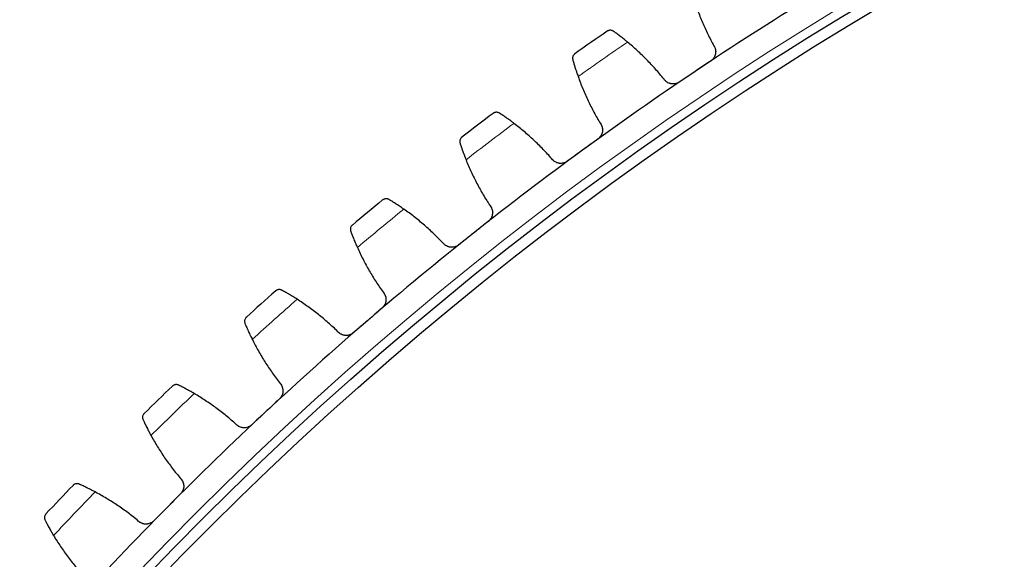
# Model space of a CAD drawing. Header units: inches. Extents: x 0 to 20790, y -12 to 14700.
# Tile 236 of 256: x 9570 to 9749, y 5046 to 5144. Entities that reach past the tile are written whole.
import ezdxf

# ---------------------------------------------------------------- set-up
doc = ezdxf.new("R2010")
doc.units = ezdxf.units.IN
doc.layers.add('1', color=7, linetype='Continuous', true_color=0xffffff)

msp = doc.modelspace()

# ---------------------------------------------------------------- linework, layer by layer
at = {"layer": '1', "color": 110, "linetype": 'Continuous', "lineweight": 13}
for radius in [616.6, 458.862]:
    msp.add_circle((10038.31, 4618.796), radius, dxfattribs=at)
at = {"layer": '1', "color": 2, "linetype": 'Continuous', "lineweight": 25}
for radius in [615, 613, 461, 460, 458.594]:
    msp.add_circle((10038.31, 4618.796), radius, dxfattribs=at)
for radius, start, end in [(621, 121.528662, 123.821656), (636, 124.647228, 125.289078), (621, 123.821656, 126.11465), (636, 126.940221, 127.582072), (621, 126.11465, 128.407643), (636, 129.233215, 129.875065), (621, 128.407643, 130.700637), (636, 131.526208, 132.168059), (621, 130.700637, 132.993631), (636, 133.819202, 134.461053), (621, 132.993631, 135.286624), (636, 136.112196, 136.754046), (621, 135.286624, 137.579618)]:
    msp.add_arc((10038.31, 4618.796), radius, start, end, dxfattribs=at)
at = {"layer": '1', "color": 110, "linetype": 'Continuous', "lineweight": 13}
for start, end in [(124.473792, 125.462513), (126.766786, 127.755507), (129.05978, 130.048501), (131.352773, 132.341494), (133.645767, 134.634488), (135.93876, 136.927482)]:
    msp.add_arc((10038.31, 4618.796), 632.294, start, end, dxfattribs=at)
at = {"layer": '1', "color": 2, "linetype": 'Continuous', "lineweight": 25}
for points in [[(9692.37, 5148.062), (9692.605, 5147.306), (9693.112, 5145.811), (9693.982, 5143.617), (9694.961, 5141.47), (9695.687, 5140.072), (9696.068, 5139.38)], [(9687.035, 5133.328), (9686.541, 5133.944), (9685.524, 5135.147), (9683.911, 5136.869), (9682.213, 5138.509), (9681.023, 5139.546), (9680.413, 5140.05)], [(9695.51, 5136.62), (9694.559, 5135.983), (9693.607, 5135.345), (9692.655, 5134.707)], [(9671.472, 5133.797), (9671.737, 5133.051), (9672.303, 5131.578), (9673.26, 5129.42), (9674.324, 5127.315), (9675.105, 5125.946), (9675.514, 5125.271)], [(9692.655, 5134.707), (9691.704, 5134.07), (9690.752, 5133.432), (9689.8, 5132.794)], [(9666.73, 5118.862), (9666.212, 5119.457), (9665.147, 5120.619), (9663.467, 5122.275), (9661.704, 5123.845), (9660.474, 5124.834), (9659.844, 5125.314)], [(9675.067, 5122.49), (9674.142, 5121.815), (9673.216, 5121.14), (9672.291, 5120.465)], [(9672.291, 5120.465), (9671.365, 5119.789), (9670.44, 5119.114), (9669.514, 5118.439)], [(9651.16, 5118.708), (9651.455, 5117.973), (9652.079, 5116.523), (9653.122, 5114.406), (9654.27, 5112.344), (9655.105, 5111.008), (9655.541, 5110.35)], [(9647.02, 5103.595), (9646.478, 5104.169), (9645.368, 5105.287), (9643.623, 5106.875), (9641.799, 5108.373), (9640.53, 5109.312), (9639.882, 5109.766)], [(9655.205, 5107.554), (9654.308, 5106.842), (9653.41, 5106.13), (9652.512, 5105.419)], [(9652.512, 5105.419), (9651.615, 5104.707), (9650.717, 5103.995), (9649.819, 5103.284)], [(9631.469, 5102.818), (9631.793, 5102.095), (9632.475, 5100.672), (9633.601, 5098.598), (9634.831, 5096.584), (9635.719, 5095.282), (9636.18, 5094.642)], [(9627.937, 5087.551), (9627.373, 5088.103), (9626.218, 5089.176), (9624.411, 5090.693), (9622.529, 5092.117), (9621.223, 5093.004), (9620.557, 5093.432)], [(9635.957, 5091.835), (9635.089, 5091.088), (9634.22, 5090.34), (9633.352, 5089.593)], [(9633.352, 5089.593), (9632.483, 5088.846), (9631.615, 5088.099), (9630.746, 5087.352)], [(9612.429, 5086.153), (9612.782, 5085.444), (9613.52, 5084.049), (9614.729, 5082.021), (9616.038, 5080.058), (9616.977, 5078.793), (9617.464, 5078.172)], [(9609.511, 5070.757), (9608.925, 5071.286), (9607.729, 5072.312), (9605.862, 5073.755), (9603.924, 5075.102), (9602.584, 5075.937), (9601.902, 5076.338)], [(9617.353, 5075.358), (9616.515, 5074.577), (9615.677, 5073.795), (9614.839, 5073.014)], [(9614.839, 5073.014), (9614.002, 5072.233), (9613.164, 5071.452), (9612.326, 5070.671)], [(9594.072, 5068.739), (9594.452, 5068.045), (9595.246, 5066.68), (9596.535, 5064.703), (9597.921, 5062.794), (9598.91, 5061.568), (9599.422, 5060.966)], [(9591.772, 5053.239), (9591.165, 5053.744), (9589.928, 5054.721), (9588.006, 5056.088), (9586.016, 5057.357), (9584.643, 5058.137), (9583.945, 5058.511)], [(9599.423, 5058.15), (9598.617, 5057.336), (9597.811, 5056.522), (9597.005, 5055.708)], [(9597.005, 5055.708), (9596.199, 5054.894), (9595.393, 5054.079), (9594.587, 5053.265)], [(9576.425, 5050.605), (9576.833, 5049.927), (9577.681, 5048.595), (9579.048, 5046.671), (9580.509, 5044.819), (9581.547, 5043.633), (9582.082, 5043.052)]]:
    msp.add_open_spline(points, degree=3, dxfattribs=at)
for points, knots in [([(9677.882, 5142.003), (9677.832, 5142.038), (9677.782, 5142.068), (9677.68, 5142.117), (9677.629, 5142.136), (9677.526, 5142.166), (9677.475, 5142.176), (9677.373, 5142.189), (9677.322, 5142.192), (9677.221, 5142.189), (9677.172, 5142.184), (9677.076, 5142.167), (9677.029, 5142.155), (9676.939, 5142.125), (9676.895, 5142.107), (9676.831, 5142.075), (9676.8, 5142.058), (9676.764, 5142.036), (9676.747, 5142.025), (9676.74, 5142.02), (9676.735, 5142.017), (9676.732, 5142.015), (9676.73, 5142.013)], [0, 0, 0, 0, 0.125, 0.125, 0.25, 0.25, 0.375, 0.375, 0.5, 0.5, 0.625, 0.625, 0.75, 0.75, 0.875, 0.875, 0.9375, 0.96875, 0.984375, 0.9921875, 0.9921875, 1, 1, 1, 1]), ([(9680.413, 5140.05), (9680.286, 5140.156), (9680.16, 5140.258), (9679.914, 5140.458), (9679.671, 5140.653), (9679.436, 5140.837), (9679.263, 5140.972), (9679.206, 5141.016), (9679.122, 5141.081), (9679.094, 5141.103), (9679.038, 5141.145), (9679.011, 5141.166), (9678.874, 5141.27), (9678.665, 5141.429), (9678.471, 5141.573), (9678.287, 5141.709), (9678.199, 5141.773), (9678.095, 5141.849), (9678.074, 5141.864), (9678.034, 5141.893), (9677.974, 5141.937), (9677.918, 5141.977), (9677.882, 5142.003)], [0, 0, 0, 0, 0.125, 0.125, 0.25, 0.375, 0.375, 0.4375, 0.4375, 0.46875, 0.46875, 0.5, 0.5, 0.625, 0.75, 0.75, 0.875, 0.875, 0.90625, 0.90625, 0.9375, 1, 1, 1, 1]), ([(9696.068, 5139.38), (9696.139, 5139.273), (9696.199, 5139.16), (9696.271, 5138.983), (9696.293, 5138.923), (9696.321, 5138.83), (9696.329, 5138.799), (9696.345, 5138.737), (9696.352, 5138.705), (9696.384, 5138.547), (9696.397, 5138.419), (9696.398, 5138.226), (9696.395, 5138.162), (9696.386, 5138.064), (9696.382, 5138.032), (9696.373, 5137.967), (9696.367, 5137.935), (9696.336, 5137.775), (9696.3, 5137.651), (9696.238, 5137.499), (9696.225, 5137.469), (9696.197, 5137.41), (9696.183, 5137.38), (9696.137, 5137.292), (9696.103, 5137.236), (9695.995, 5137.071), (9695.912, 5136.969), (9695.795, 5136.851), (9695.771, 5136.828), (9695.722, 5136.783), (9695.696, 5136.761), (9695.619, 5136.697), (9695.566, 5136.657), (9695.51, 5136.62)], [0, 0, 0, 0, 0.125, 0.125, 0.1875, 0.1875, 0.21875, 0.21875, 0.25, 0.25, 0.375, 0.375, 0.4375, 0.4375, 0.46875, 0.46875, 0.5, 0.5, 0.625, 0.625, 0.65625, 0.65625, 0.6875, 0.6875, 0.75, 0.75, 0.875, 0.875, 0.90625, 0.90625, 0.9375, 0.9375, 1, 1, 1, 1]), ([(9670.891, 5137.93), (9670.89, 5137.929), (9670.889, 5137.928), (9670.887, 5137.927), (9670.885, 5137.926), (9670.882, 5137.923), (9670.875, 5137.918), (9670.858, 5137.905), (9670.825, 5137.88), (9670.799, 5137.856), (9670.747, 5137.807), (9670.715, 5137.772), (9670.626, 5137.661), (9670.577, 5137.577), (9670.522, 5137.439), (9670.507, 5137.391), (9670.489, 5137.315), (9670.484, 5137.29), (9670.476, 5137.237), (9670.473, 5137.211), (9670.468, 5137.13), (9670.468, 5137.074), (9670.479, 5136.961), (9670.49, 5136.903), (9670.506, 5136.845)], [0, 0, 0, 0, 0.0039062, 0.0039062, 0.0078125, 0.0078125, 0.015625, 0.03125, 0.0625, 0.125, 0.125, 0.25, 0.25, 0.5, 0.5, 0.625, 0.625, 0.6875, 0.6875, 0.75, 0.75, 0.875, 0.875, 1, 1, 1, 1]), ([(9670.506, 5136.845), (9670.53, 5136.759), (9670.556, 5136.667), (9670.612, 5136.471), (9670.672, 5136.263), (9670.741, 5136.032), (9670.787, 5135.88), (9670.796, 5135.85), (9670.815, 5135.788), (9670.825, 5135.756), (9670.854, 5135.661), (9670.874, 5135.596), (9670.935, 5135.4), (9670.977, 5135.266), (9671.066, 5134.99), (9671.112, 5134.849), (9671.184, 5134.631), (9671.209, 5134.558), (9671.247, 5134.446), (9671.259, 5134.409), (9671.285, 5134.334), (9671.298, 5134.296), (9671.363, 5134.106), (9671.416, 5133.953), (9671.472, 5133.797)], [0, 0, 0, 0, 0.125, 0.125, 0.25, 0.375, 0.375, 0.40625, 0.40625, 0.4375, 0.4375, 0.5, 0.5, 0.625, 0.625, 0.75, 0.75, 0.8125, 0.8125, 0.84375, 0.84375, 0.875, 0.875, 1, 1, 1, 1]), ([(9689.8, 5132.794), (9689.745, 5132.757), (9689.631, 5132.689), (9689.452, 5132.605), (9689.328, 5132.56), (9689.233, 5132.531), (9689.201, 5132.523), (9689.136, 5132.507), (9689.104, 5132.5), (9688.942, 5132.468), (9688.812, 5132.455), (9688.648, 5132.456), (9688.616, 5132.457), (9688.566, 5132.459), (9688.55, 5132.46), (9688.517, 5132.463), (9688.435, 5132.47), (9688.291, 5132.492), (9688.165, 5132.524), (9688.042, 5132.562), (9687.981, 5132.584), (9687.8, 5132.659), (9687.687, 5132.719), (9687.527, 5132.825), (9687.475, 5132.863), (9687.4, 5132.924), (9687.376, 5132.945), (9687.328, 5132.988), (9687.304, 5133.01), (9687.19, 5133.123), (9687.108, 5133.222), (9687.035, 5133.328)], [0, 0, 0, 0, 0.0625, 0.125, 0.1875, 0.1875, 0.21875, 0.21875, 0.25, 0.25, 0.375, 0.375, 0.40625, 0.40625, 0.421875, 0.421875, 0.4375, 0.5, 0.5625, 0.5625, 0.625, 0.625, 0.75, 0.75, 0.8125, 0.8125, 0.84375, 0.84375, 0.875, 0.875, 1, 1, 1, 1]), ([(9657.237, 5127.163), (9657.186, 5127.197), (9657.135, 5127.224), (9657.031, 5127.269), (9656.979, 5127.286), (9656.875, 5127.312), (9656.823, 5127.32), (9656.721, 5127.329), (9656.67, 5127.33), (9656.57, 5127.323), (9656.521, 5127.316), (9656.426, 5127.295), (9656.379, 5127.281), (9656.29, 5127.248), (9656.247, 5127.228), (9656.184, 5127.193), (9656.154, 5127.175), (9656.119, 5127.152), (9656.102, 5127.14), (9656.095, 5127.135), (9656.09, 5127.131), (9656.088, 5127.13), (9656.086, 5127.128)], [0, 0, 0, 0, 0.125, 0.125, 0.25, 0.25, 0.375, 0.375, 0.5, 0.5, 0.625, 0.625, 0.75, 0.75, 0.875, 0.875, 0.9375, 0.96875, 0.984375, 0.9921875, 0.9921875, 1, 1, 1, 1]), ([(9659.844, 5125.314), (9659.713, 5125.414), (9659.584, 5125.511), (9659.329, 5125.701), (9659.079, 5125.886), (9658.837, 5126.061), (9658.659, 5126.188), (9658.6, 5126.23), (9658.513, 5126.292), (9658.484, 5126.312), (9658.427, 5126.353), (9658.399, 5126.373), (9658.258, 5126.471), (9658.042, 5126.621), (9657.843, 5126.757), (9657.654, 5126.886), (9657.563, 5126.947), (9657.456, 5127.018), (9657.435, 5127.032), (9657.393, 5127.06), (9657.332, 5127.101), (9657.274, 5127.139), (9657.237, 5127.163)], [0, 0, 0, 0, 0.125, 0.125, 0.25, 0.375, 0.375, 0.4375, 0.4375, 0.46875, 0.46875, 0.5, 0.5, 0.625, 0.75, 0.75, 0.875, 0.875, 0.90625, 0.90625, 0.9375, 1, 1, 1, 1]), ([(9675.514, 5125.271), (9675.589, 5125.166), (9675.653, 5125.055), (9675.733, 5124.881), (9675.757, 5124.822), (9675.788, 5124.731), (9675.798, 5124.7), (9675.816, 5124.638), (9675.825, 5124.607), (9675.863, 5124.45), (9675.881, 5124.323), (9675.889, 5124.131), (9675.889, 5124.066), (9675.884, 5123.968), (9675.881, 5123.935), (9675.875, 5123.871), (9675.871, 5123.838), (9675.846, 5123.678), (9675.814, 5123.552), (9675.759, 5123.398), (9675.747, 5123.367), (9675.722, 5123.307), (9675.708, 5123.276), (9675.666, 5123.187), (9675.635, 5123.129), (9675.533, 5122.96), (9675.454, 5122.855), (9675.342, 5122.732), (9675.319, 5122.708), (9675.272, 5122.661), (9675.247, 5122.638), (9675.173, 5122.572), (9675.121, 5122.53), (9675.067, 5122.49)], [0, 0, 0, 0, 0.125, 0.125, 0.1875, 0.1875, 0.21875, 0.21875, 0.25, 0.25, 0.375, 0.375, 0.4375, 0.4375, 0.46875, 0.46875, 0.5, 0.5, 0.625, 0.625, 0.65625, 0.65625, 0.6875, 0.6875, 0.75, 0.75, 0.875, 0.875, 0.90625, 0.90625, 0.9375, 0.9375, 1, 1, 1, 1]), ([(9650.415, 5122.814), (9650.414, 5122.813), (9650.413, 5122.812), (9650.411, 5122.811), (9650.409, 5122.81), (9650.406, 5122.807), (9650.399, 5122.801), (9650.383, 5122.788), (9650.351, 5122.761), (9650.326, 5122.737), (9650.276, 5122.686), (9650.245, 5122.65), (9650.161, 5122.534), (9650.116, 5122.449), (9650.066, 5122.308), (9650.053, 5122.26), (9650.038, 5122.184), (9650.034, 5122.158), (9650.028, 5122.105), (9650.026, 5122.078), (9650.024, 5121.997), (9650.027, 5121.942), (9650.042, 5121.829), (9650.055, 5121.772), (9650.074, 5121.714)], [0, 0, 0, 0, 0.0039063, 0.0039063, 0.0078125, 0.0078125, 0.015625, 0.03125, 0.0625, 0.125, 0.125, 0.25, 0.25, 0.5, 0.5, 0.625, 0.625, 0.6875, 0.6875, 0.75, 0.75, 0.875, 0.875, 1, 1, 1, 1]), ([(9650.074, 5121.714), (9650.101, 5121.63), (9650.131, 5121.539), (9650.194, 5121.345), (9650.263, 5121.14), (9650.341, 5120.912), (9650.393, 5120.762), (9650.403, 5120.732), (9650.425, 5120.67), (9650.435, 5120.639), (9650.468, 5120.545), (9650.491, 5120.482), (9650.56, 5120.288), (9650.608, 5120.156), (9650.707, 5119.883), (9650.759, 5119.744), (9650.84, 5119.53), (9650.867, 5119.457), (9650.909, 5119.347), (9650.924, 5119.311), (9650.952, 5119.237), (9650.967, 5119.199), (9651.039, 5119.012), (9651.099, 5118.861), (9651.16, 5118.708)], [0, 0, 0, 0, 0.125, 0.125, 0.25, 0.375, 0.375, 0.40625, 0.40625, 0.4375, 0.4375, 0.5, 0.5, 0.625, 0.625, 0.75, 0.75, 0.8125, 0.8125, 0.84375, 0.84375, 0.875, 0.875, 1, 1, 1, 1]), ([(9669.514, 5118.439), (9669.46, 5118.4), (9669.349, 5118.327), (9669.174, 5118.236), (9669.052, 5118.186), (9668.958, 5118.154), (9668.926, 5118.144), (9668.862, 5118.125), (9668.831, 5118.117), (9668.67, 5118.079), (9668.541, 5118.061), (9668.377, 5118.055), (9668.344, 5118.054), (9668.295, 5118.055), (9668.278, 5118.055), (9668.246, 5118.057), (9668.164, 5118.061), (9668.018, 5118.077), (9667.892, 5118.103), (9667.767, 5118.136), (9667.705, 5118.156), (9667.521, 5118.223), (9667.406, 5118.279), (9667.242, 5118.379), (9667.189, 5118.415), (9667.111, 5118.473), (9667.086, 5118.493), (9667.036, 5118.534), (9667.012, 5118.555), (9666.893, 5118.663), (9666.807, 5118.758), (9666.73, 5118.862)], [0, 0, 0, 0, 0.0625, 0.125, 0.1875, 0.1875, 0.21875, 0.21875, 0.25, 0.25, 0.375, 0.375, 0.40625, 0.40625, 0.421875, 0.421875, 0.4375, 0.5, 0.5625, 0.5625, 0.625, 0.625, 0.75, 0.75, 0.8125, 0.8125, 0.84375, 0.84375, 0.875, 0.875, 1, 1, 1, 1]), ([(9637.203, 5111.51), (9637.15, 5111.541), (9637.098, 5111.567), (9636.993, 5111.607), (9636.94, 5111.622), (9636.835, 5111.644), (9636.783, 5111.65), (9636.68, 5111.655), (9636.629, 5111.653), (9636.529, 5111.642), (9636.481, 5111.633), (9636.387, 5111.609), (9636.341, 5111.593), (9636.253, 5111.556), (9636.21, 5111.534), (9636.149, 5111.498), (9636.12, 5111.478), (9636.086, 5111.454), (9636.07, 5111.441), (9636.063, 5111.436), (9636.058, 5111.432), (9636.056, 5111.43), (9636.054, 5111.428)], [0, 0, 0, 0, 0.125, 0.125, 0.25, 0.25, 0.375, 0.375, 0.5, 0.5, 0.625, 0.625, 0.75, 0.75, 0.875, 0.875, 0.9375, 0.96875, 0.984375, 0.9921875, 0.9921875, 1, 1, 1, 1]), ([(9639.882, 5109.766), (9639.746, 5109.861), (9639.613, 5109.953), (9639.351, 5110.133), (9639.094, 5110.307), (9638.845, 5110.472), (9638.662, 5110.592), (9638.602, 5110.632), (9638.512, 5110.69), (9638.483, 5110.709), (9638.424, 5110.747), (9638.395, 5110.766), (9638.251, 5110.859), (9638.029, 5111), (9637.825, 5111.128), (9637.63, 5111.249), (9637.537, 5111.306), (9637.427, 5111.374), (9637.405, 5111.387), (9637.363, 5111.413), (9637.3, 5111.451), (9637.241, 5111.487), (9637.203, 5111.51)], [0, 0, 0, 0, 0.125, 0.125, 0.25, 0.375, 0.375, 0.4375, 0.4375, 0.46875, 0.46875, 0.5, 0.5, 0.625, 0.75, 0.75, 0.875, 0.875, 0.90625, 0.90625, 0.9375, 1, 1, 1, 1]), ([(9655.541, 5110.35), (9655.62, 5110.248), (9655.688, 5110.14), (9655.775, 5109.97), (9655.801, 5109.911), (9655.836, 5109.822), (9655.847, 5109.791), (9655.868, 5109.73), (9655.878, 5109.699), (9655.922, 5109.544), (9655.945, 5109.418), (9655.961, 5109.226), (9655.963, 5109.161), (9655.962, 5109.063), (9655.961, 5109.03), (9655.957, 5108.965), (9655.954, 5108.933), (9655.936, 5108.771), (9655.91, 5108.644), (9655.86, 5108.488), (9655.85, 5108.457), (9655.827, 5108.396), (9655.815, 5108.365), (9655.776, 5108.274), (9655.747, 5108.215), (9655.652, 5108.042), (9655.578, 5107.934), (9655.47, 5107.806), (9655.448, 5107.781), (9655.403, 5107.733), (9655.379, 5107.709), (9655.308, 5107.639), (9655.258, 5107.595), (9655.205, 5107.554)], [0, 0, 0, 0, 0.125, 0.125, 0.1875, 0.1875, 0.21875, 0.21875, 0.25, 0.25, 0.375, 0.375, 0.4375, 0.4375, 0.46875, 0.46875, 0.5, 0.5, 0.625, 0.625, 0.65625, 0.65625, 0.6875, 0.6875, 0.75, 0.75, 0.875, 0.875, 0.90625, 0.90625, 0.9375, 0.9375, 1, 1, 1, 1]), ([(9630.56, 5106.891), (9630.559, 5106.89), (9630.558, 5106.889), (9630.556, 5106.887), (9630.555, 5106.886), (9630.551, 5106.883), (9630.545, 5106.878), (9630.529, 5106.864), (9630.499, 5106.836), (9630.474, 5106.81), (9630.426, 5106.757), (9630.397, 5106.72), (9630.318, 5106.601), (9630.275, 5106.514), (9630.231, 5106.372), (9630.22, 5106.322), (9630.209, 5106.246), (9630.206, 5106.22), (9630.202, 5106.167), (9630.201, 5106.14), (9630.202, 5106.059), (9630.207, 5106.004), (9630.227, 5105.892), (9630.242, 5105.835), (9630.263, 5105.778)], [0, 0, 0, 0, 0.0039062, 0.0039062, 0.0078125, 0.0078125, 0.015625, 0.03125, 0.0625, 0.125, 0.125, 0.25, 0.25, 0.5, 0.5, 0.625, 0.625, 0.6875, 0.6875, 0.75, 0.75, 0.875, 0.875, 1, 1, 1, 1]), ([(9630.263, 5105.778), (9630.294, 5105.695), (9630.327, 5105.605), (9630.398, 5105.414), (9630.475, 5105.212), (9630.562, 5104.987), (9630.62, 5104.84), (9630.632, 5104.81), (9630.655, 5104.749), (9630.667, 5104.719), (9630.704, 5104.626), (9630.729, 5104.563), (9630.806, 5104.373), (9630.859, 5104.242), (9630.969, 5103.974), (9631.027, 5103.837), (9631.116, 5103.626), (9631.146, 5103.555), (9631.193, 5103.447), (9631.208, 5103.411), (9631.24, 5103.338), (9631.256, 5103.301), (9631.336, 5103.117), (9631.402, 5102.968), (9631.469, 5102.818)], [0, 0, 0, 0, 0.125, 0.125, 0.25, 0.375, 0.375, 0.40625, 0.40625, 0.4375, 0.4375, 0.5, 0.5, 0.625, 0.625, 0.75, 0.75, 0.8125, 0.8125, 0.84375, 0.84375, 0.875, 0.875, 1, 1, 1, 1]), ([(9649.819, 5103.284), (9649.767, 5103.242), (9649.659, 5103.165), (9649.488, 5103.067), (9649.367, 5103.012), (9649.275, 5102.976), (9649.243, 5102.965), (9649.18, 5102.944), (9649.149, 5102.934), (9648.99, 5102.89), (9648.862, 5102.867), (9648.698, 5102.854), (9648.665, 5102.852), (9648.616, 5102.851), (9648.6, 5102.851), (9648.567, 5102.851), (9648.485, 5102.851), (9648.339, 5102.862), (9648.211, 5102.883), (9648.085, 5102.911), (9648.022, 5102.928), (9647.836, 5102.988), (9647.719, 5103.04), (9647.551, 5103.133), (9647.496, 5103.167), (9647.417, 5103.221), (9647.391, 5103.24), (9647.339, 5103.279), (9647.314, 5103.299), (9647.191, 5103.403), (9647.101, 5103.494), (9647.02, 5103.595)], [0, 0, 0, 0, 0.0625, 0.125, 0.1875, 0.1875, 0.21875, 0.21875, 0.25, 0.25, 0.375, 0.375, 0.40625, 0.40625, 0.421875, 0.421875, 0.4375, 0.5, 0.5625, 0.5625, 0.625, 0.625, 0.75, 0.75, 0.8125, 0.8125, 0.84375, 0.84375, 0.875, 0.875, 1, 1, 1, 1]), ([(9617.81, 5095.067), (9617.757, 5095.096), (9617.704, 5095.12), (9617.597, 5095.156), (9617.543, 5095.169), (9617.438, 5095.186), (9617.386, 5095.191), (9617.283, 5095.191), (9617.232, 5095.187), (9617.133, 5095.173), (9617.084, 5095.162), (9616.991, 5095.133), (9616.946, 5095.116), (9616.86, 5095.075), (9616.818, 5095.052), (9616.759, 5095.013), (9616.73, 5094.992), (9616.697, 5094.966), (9616.681, 5094.953), (9616.675, 5094.947), (9616.67, 5094.943), (9616.668, 5094.941), (9616.666, 5094.94)], [0, 0, 0, 0, 0.125, 0.125, 0.25, 0.25, 0.375, 0.375, 0.5, 0.5, 0.625, 0.625, 0.75, 0.75, 0.875, 0.875, 0.9375, 0.96875, 0.984375, 0.9921875, 0.9921875, 1, 1, 1, 1]), ([(9620.557, 5093.432), (9620.418, 5093.521), (9620.282, 5093.608), (9620.013, 5093.777), (9619.748, 5093.941), (9619.493, 5094.096), (9619.306, 5094.209), (9619.244, 5094.246), (9619.152, 5094.3), (9619.122, 5094.318), (9619.061, 5094.354), (9619.032, 5094.372), (9618.884, 5094.459), (9618.657, 5094.591), (9618.447, 5094.711), (9618.248, 5094.824), (9618.153, 5094.877), (9618.04, 5094.94), (9618.018, 5094.952), (9617.974, 5094.977), (9617.91, 5095.012), (9617.849, 5095.046), (9617.81, 5095.067)], [0, 0, 0, 0, 0.125, 0.125, 0.25, 0.375, 0.375, 0.4375, 0.4375, 0.46875, 0.46875, 0.5, 0.5, 0.625, 0.75, 0.75, 0.875, 0.875, 0.90625, 0.90625, 0.9375, 1, 1, 1, 1]), ([(9636.18, 5094.642), (9636.264, 5094.543), (9636.336, 5094.438), (9636.43, 5094.271), (9636.458, 5094.214), (9636.497, 5094.126), (9636.509, 5094.096), (9636.532, 5094.036), (9636.543, 5094.005), (9636.593, 5093.852), (9636.621, 5093.727), (9636.645, 5093.535), (9636.65, 5093.471), (9636.653, 5093.373), (9636.653, 5093.34), (9636.652, 5093.275), (9636.65, 5093.242), (9636.639, 5093.08), (9636.617, 5092.952), (9636.574, 5092.795), (9636.565, 5092.763), (9636.544, 5092.701), (9636.533, 5092.669), (9636.498, 5092.577), (9636.472, 5092.516), (9636.384, 5092.34), (9636.314, 5092.229), (9636.212, 5092.098), (9636.191, 5092.072), (9636.147, 5092.021), (9636.125, 5091.996), (9636.056, 5091.924), (9636.008, 5091.878), (9635.957, 5091.835)], [0, 0, 0, 0, 0.125, 0.125, 0.1875, 0.1875, 0.21875, 0.21875, 0.25, 0.25, 0.375, 0.375, 0.4375, 0.4375, 0.46875, 0.46875, 0.5, 0.5, 0.625, 0.625, 0.65625, 0.65625, 0.6875, 0.6875, 0.75, 0.75, 0.875, 0.875, 0.90625, 0.90625, 0.9375, 0.9375, 1, 1, 1, 1]), ([(9611.358, 5090.186), (9611.357, 5090.185), (9611.356, 5090.184), (9611.354, 5090.182), (9611.353, 5090.181), (9611.35, 5090.178), (9611.343, 5090.172), (9611.328, 5090.158), (9611.299, 5090.128), (9611.275, 5090.102), (9611.23, 5090.047), (9611.202, 5090.009), (9611.128, 5089.887), (9611.089, 5089.798), (9611.05, 5089.654), (9611.041, 5089.605), (9611.033, 5089.528), (9611.031, 5089.502), (9611.029, 5089.449), (9611.03, 5089.422), (9611.034, 5089.341), (9611.041, 5089.286), (9611.065, 5089.175), (9611.082, 5089.119), (9611.106, 5089.063)], [0, 0, 0, 0, 0.0039062, 0.0039062, 0.0078125, 0.0078125, 0.015625, 0.03125, 0.0625, 0.125, 0.125, 0.25, 0.25, 0.5, 0.5, 0.625, 0.625, 0.6875, 0.6875, 0.75, 0.75, 0.875, 0.875, 1, 1, 1, 1]), ([(9611.106, 5089.063), (9611.14, 5088.98), (9611.177, 5088.892), (9611.256, 5088.704), (9611.34, 5088.505), (9611.436, 5088.284), (9611.5, 5088.139), (9611.513, 5088.11), (9611.539, 5088.05), (9611.552, 5088.02), (9611.593, 5087.929), (9611.62, 5087.867), (9611.704, 5087.68), (9611.763, 5087.552), (9611.884, 5087.288), (9611.947, 5087.153), (9612.044, 5086.946), (9612.077, 5086.876), (9612.128, 5086.77), (9612.145, 5086.735), (9612.18, 5086.663), (9612.197, 5086.627), (9612.284, 5086.447), (9612.356, 5086.301), (9612.429, 5086.153)], [0, 0, 0, 0, 0.125, 0.125, 0.25, 0.375, 0.375, 0.40625, 0.40625, 0.4375, 0.4375, 0.5, 0.5, 0.625, 0.625, 0.75, 0.75, 0.8125, 0.8125, 0.84375, 0.84375, 0.875, 0.875, 1, 1, 1, 1]), ([(9630.746, 5087.352), (9630.695, 5087.309), (9630.591, 5087.227), (9630.423, 5087.122), (9630.305, 5087.063), (9630.214, 5087.023), (9630.183, 5087.011), (9630.121, 5086.987), (9630.09, 5086.976), (9629.934, 5086.925), (9629.806, 5086.898), (9629.643, 5086.878), (9629.611, 5086.875), (9629.561, 5086.872), (9629.545, 5086.871), (9629.512, 5086.87), (9629.43, 5086.867), (9629.284, 5086.872), (9629.155, 5086.888), (9629.028, 5086.911), (9628.965, 5086.925), (9628.777, 5086.978), (9628.657, 5087.025), (9628.485, 5087.111), (9628.43, 5087.142), (9628.348, 5087.194), (9628.321, 5087.212), (9628.268, 5087.249), (9628.242, 5087.268), (9628.115, 5087.366), (9628.022, 5087.454), (9627.937, 5087.551)], [0, 0, 0, 0, 0.0625, 0.125, 0.1875, 0.1875, 0.21875, 0.21875, 0.25, 0.25, 0.375, 0.375, 0.40625, 0.40625, 0.421875, 0.421875, 0.4375, 0.5, 0.5625, 0.5625, 0.625, 0.625, 0.75, 0.75, 0.8125, 0.8125, 0.84375, 0.84375, 0.875, 0.875, 1, 1, 1, 1]), ([(9599.092, 5077.862), (9599.037, 5077.889), (9598.983, 5077.91), (9598.875, 5077.942), (9598.821, 5077.953), (9598.715, 5077.966), (9598.662, 5077.968), (9598.559, 5077.965), (9598.509, 5077.959), (9598.41, 5077.94), (9598.362, 5077.927), (9598.27, 5077.895), (9598.226, 5077.876), (9598.141, 5077.832), (9598.101, 5077.807), (9598.043, 5077.765), (9598.015, 5077.744), (9597.983, 5077.717), (9597.968, 5077.703), (9597.962, 5077.697), (9597.957, 5077.693), (9597.955, 5077.69), (9597.953, 5077.688)], [0, 0, 0, 0, 0.125, 0.125, 0.25, 0.25, 0.375, 0.375, 0.5, 0.5, 0.625, 0.625, 0.75, 0.75, 0.875, 0.875, 0.9375, 0.96875, 0.984375, 0.9921875, 0.9921875, 1, 1, 1, 1]), ([(9601.902, 5076.338), (9601.759, 5076.421), (9601.619, 5076.503), (9601.344, 5076.661), (9601.073, 5076.814), (9600.812, 5076.959), (9600.62, 5077.064), (9600.557, 5077.098), (9600.463, 5077.149), (9600.432, 5077.166), (9600.37, 5077.199), (9600.34, 5077.216), (9600.189, 5077.297), (9599.956, 5077.42), (9599.742, 5077.531), (9599.539, 5077.636), (9599.441, 5077.686), (9599.326, 5077.744), (9599.304, 5077.755), (9599.259, 5077.778), (9599.194, 5077.811), (9599.131, 5077.842), (9599.092, 5077.862)], [0, 0, 0, 0, 0.125, 0.125, 0.25, 0.375, 0.375, 0.4375, 0.4375, 0.46875, 0.46875, 0.5, 0.5, 0.625, 0.75, 0.75, 0.875, 0.875, 0.90625, 0.90625, 0.9375, 1, 1, 1, 1]), ([(9617.464, 5078.172), (9617.551, 5078.077), (9617.628, 5077.974), (9617.728, 5077.811), (9617.759, 5077.755), (9617.801, 5077.669), (9617.814, 5077.64), (9617.84, 5077.58), (9617.852, 5077.55), (9617.908, 5077.399), (9617.941, 5077.275), (9617.973, 5077.085), (9617.98, 5077.02), (9617.987, 5076.923), (9617.988, 5076.89), (9617.99, 5076.825), (9617.989, 5076.792), (9617.984, 5076.63), (9617.968, 5076.501), (9617.931, 5076.342), (9617.923, 5076.31), (9617.905, 5076.247), (9617.896, 5076.215), (9617.864, 5076.121), (9617.84, 5076.06), (9617.759, 5075.88), (9617.694, 5075.766), (9617.597, 5075.631), (9617.577, 5075.604), (9617.536, 5075.552), (9617.514, 5075.526), (9617.449, 5075.451), (9617.402, 5075.403), (9617.353, 5075.358)], [0, 0, 0, 0, 0.125, 0.125, 0.1875, 0.1875, 0.21875, 0.21875, 0.25, 0.25, 0.375, 0.375, 0.4375, 0.4375, 0.46875, 0.46875, 0.5, 0.5, 0.625, 0.625, 0.65625, 0.65625, 0.6875, 0.6875, 0.75, 0.75, 0.875, 0.875, 0.90625, 0.90625, 0.9375, 0.9375, 1, 1, 1, 1]), ([(9592.84, 5072.727), (9592.839, 5072.726), (9592.838, 5072.725), (9592.836, 5072.723), (9592.835, 5072.722), (9592.832, 5072.718), (9592.825, 5072.712), (9592.811, 5072.697), (9592.783, 5072.666), (9592.76, 5072.639), (9592.717, 5072.583), (9592.691, 5072.543), (9592.621, 5072.418), (9592.586, 5072.328), (9592.554, 5072.183), (9592.546, 5072.133), (9592.541, 5072.056), (9592.54, 5072.029), (9592.541, 5071.977), (9592.542, 5071.95), (9592.549, 5071.869), (9592.559, 5071.814), (9592.588, 5071.704), (9592.607, 5071.649), (9592.633, 5071.594)], [0, 0, 0, 0, 0.0039062, 0.0039062, 0.0078125, 0.0078125, 0.015625, 0.03125, 0.0625, 0.125, 0.125, 0.25, 0.25, 0.5, 0.5, 0.625, 0.625, 0.6875, 0.6875, 0.75, 0.75, 0.875, 0.875, 1, 1, 1, 1]), ([(9592.633, 5071.594), (9592.67, 5071.513), (9592.71, 5071.426), (9592.797, 5071.242), (9592.889, 5071.046), (9592.994, 5070.829), (9593.063, 5070.687), (9593.078, 5070.658), (9593.106, 5070.599), (9593.121, 5070.57), (9593.165, 5070.481), (9593.195, 5070.42), (9593.286, 5070.236), (9593.349, 5070.11), (9593.481, 5069.852), (9593.549, 5069.72), (9593.655, 5069.517), (9593.691, 5069.448), (9593.746, 5069.344), (9593.764, 5069.309), (9593.802, 5069.239), (9593.82, 5069.204), (9593.915, 5069.027), (9593.992, 5068.884), (9594.072, 5068.739)], [0, 0, 0, 0, 0.125, 0.125, 0.25, 0.375, 0.375, 0.40625, 0.40625, 0.4375, 0.4375, 0.5, 0.5, 0.625, 0.625, 0.75, 0.75, 0.8125, 0.8125, 0.84375, 0.84375, 0.875, 0.875, 1, 1, 1, 1]), ([(9612.326, 5070.671), (9612.277, 5070.625), (9612.175, 5070.54), (9612.012, 5070.428), (9611.897, 5070.364), (9611.807, 5070.321), (9611.777, 5070.307), (9611.716, 5070.281), (9611.685, 5070.269), (9611.531, 5070.212), (9611.404, 5070.179), (9611.243, 5070.153), (9611.21, 5070.149), (9611.161, 5070.143), (9611.145, 5070.142), (9611.112, 5070.139), (9611.03, 5070.133), (9610.884, 5070.132), (9610.755, 5070.143), (9610.627, 5070.161), (9610.563, 5070.173), (9610.373, 5070.218), (9610.251, 5070.26), (9610.077, 5070.339), (9610.02, 5070.368), (9609.936, 5070.416), (9609.908, 5070.433), (9609.854, 5070.468), (9609.827, 5070.486), (9609.697, 5070.579), (9609.6, 5070.663), (9609.511, 5070.757)], [0, 0, 0, 0, 0.0625, 0.125, 0.1875, 0.1875, 0.21875, 0.21875, 0.25, 0.25, 0.375, 0.375, 0.40625, 0.40625, 0.421875, 0.421875, 0.4375, 0.5, 0.5625, 0.5625, 0.625, 0.625, 0.75, 0.75, 0.8125, 0.8125, 0.84375, 0.84375, 0.875, 0.875, 1, 1, 1, 1]), ([(9581.076, 5059.921), (9581.021, 5059.946), (9580.966, 5059.965), (9580.856, 5059.993), (9580.802, 5060.001), (9580.696, 5060.01), (9580.643, 5060.01), (9580.54, 5060.003), (9580.49, 5059.995), (9580.392, 5059.972), (9580.345, 5059.958), (9580.254, 5059.922), (9580.211, 5059.901), (9580.128, 5059.853), (9580.088, 5059.827), (9580.032, 5059.783), (9580.005, 5059.76), (9579.975, 5059.732), (9579.96, 5059.717), (9579.954, 5059.711), (9579.95, 5059.707), (9579.948, 5059.705), (9579.946, 5059.703)], [0, 0, 0, 0, 0.125, 0.125, 0.25, 0.25, 0.375, 0.375, 0.5, 0.5, 0.625, 0.625, 0.75, 0.75, 0.875, 0.875, 0.9375, 0.96875, 0.984375, 0.9921875, 0.9921875, 1, 1, 1, 1]), ([(9599.422, 5060.966), (9599.513, 5060.874), (9599.593, 5060.775), (9599.7, 5060.617), (9599.733, 5060.562), (9599.778, 5060.477), (9599.793, 5060.448), (9599.821, 5060.39), (9599.834, 5060.36), (9599.896, 5060.212), (9599.934, 5060.089), (9599.974, 5059.9), (9599.984, 5059.836), (9599.994, 5059.739), (9599.997, 5059.706), (9600.001, 5059.641), (9600.002, 5059.609), (9600.003, 5059.446), (9599.992, 5059.317), (9599.962, 5059.156), (9599.955, 5059.124), (9599.94, 5059.06), (9599.931, 5059.028), (9599.903, 5058.933), (9599.882, 5058.871), (9599.808, 5058.688), (9599.748, 5058.572), (9599.656, 5058.433), (9599.637, 5058.405), (9599.598, 5058.351), (9599.578, 5058.325), (9599.515, 5058.247), (9599.47, 5058.197), (9599.423, 5058.15)], [0, 0, 0, 0, 0.125, 0.125, 0.1875, 0.1875, 0.21875, 0.21875, 0.25, 0.25, 0.375, 0.375, 0.4375, 0.4375, 0.46875, 0.46875, 0.5, 0.5, 0.625, 0.625, 0.65625, 0.65625, 0.6875, 0.6875, 0.75, 0.75, 0.875, 0.875, 0.90625, 0.90625, 0.9375, 0.9375, 1, 1, 1, 1]), ([(9583.945, 5058.511), (9583.8, 5058.589), (9583.656, 5058.664), (9583.375, 5058.811), (9583.098, 5058.954), (9582.832, 5059.088), (9582.636, 5059.185), (9582.571, 5059.217), (9582.475, 5059.264), (9582.443, 5059.28), (9582.38, 5059.31), (9582.349, 5059.326), (9582.195, 5059.401), (9581.958, 5059.514), (9581.74, 5059.617), (9581.532, 5059.714), (9581.433, 5059.759), (9581.316, 5059.813), (9581.292, 5059.823), (9581.247, 5059.844), (9581.18, 5059.874), (9581.117, 5059.903), (9581.076, 5059.921)], [0, 0, 0, 0, 0.125, 0.125, 0.25, 0.375, 0.375, 0.4375, 0.4375, 0.46875, 0.46875, 0.5, 0.5, 0.625, 0.75, 0.75, 0.875, 0.875, 0.90625, 0.90625, 0.9375, 1, 1, 1, 1]), ([(9575.035, 5054.54), (9575.034, 5054.539), (9575.033, 5054.538), (9575.031, 5054.536), (9575.03, 5054.535), (9575.027, 5054.532), (9575.021, 5054.525), (9575.007, 5054.509), (9574.981, 5054.478), (9574.959, 5054.449), (9574.918, 5054.391), (9574.894, 5054.351), (9574.829, 5054.223), (9574.798, 5054.132), (9574.771, 5053.985), (9574.765, 5053.935), (9574.763, 5053.858), (9574.764, 5053.832), (9574.766, 5053.779), (9574.769, 5053.752), (9574.779, 5053.671), (9574.791, 5053.617), (9574.824, 5053.508), (9574.846, 5053.454), (9574.873, 5053.4)], [0, 0, 0, 0, 0.0039063, 0.0039063, 0.0078125, 0.0078125, 0.015625, 0.03125, 0.0625, 0.125, 0.125, 0.25, 0.25, 0.5, 0.5, 0.625, 0.625, 0.6875, 0.6875, 0.75, 0.75, 0.875, 0.875, 1, 1, 1, 1]), ([(9574.873, 5053.4), (9574.914, 5053.321), (9574.957, 5053.236), (9575.051, 5053.055), (9575.152, 5052.863), (9575.265, 5052.65), (9575.34, 5052.511), (9575.355, 5052.482), (9575.386, 5052.425), (9575.402, 5052.396), (9575.449, 5052.309), (9575.482, 5052.25), (9575.581, 5052.07), (9575.649, 5051.946), (9575.791, 5051.694), (9575.864, 5051.564), (9575.978, 5051.365), (9576.017, 5051.298), (9576.076, 5051.197), (9576.095, 5051.163), (9576.135, 5051.094), (9576.156, 5051.06), (9576.257, 5050.887), (9576.34, 5050.747), (9576.425, 5050.605)], [0, 0, 0, 0, 0.125, 0.125, 0.25, 0.375, 0.375, 0.40625, 0.40625, 0.4375, 0.4375, 0.5, 0.5, 0.625, 0.625, 0.75, 0.75, 0.8125, 0.8125, 0.84375, 0.84375, 0.875, 0.875, 1, 1, 1, 1]), ([(9594.587, 5053.265), (9594.54, 5053.218), (9594.442, 5053.128), (9594.284, 5053.01), (9594.171, 5052.942), (9594.084, 5052.895), (9594.054, 5052.88), (9593.994, 5052.852), (9593.964, 5052.838), (9593.812, 5052.775), (9593.687, 5052.737), (9593.526, 5052.705), (9593.494, 5052.699), (9593.445, 5052.692), (9593.429, 5052.69), (9593.396, 5052.686), (9593.314, 5052.677), (9593.168, 5052.669), (9593.039, 5052.675), (9592.91, 5052.688), (9592.846, 5052.697), (9592.654, 5052.735), (9592.531, 5052.772), (9592.353, 5052.844), (9592.295, 5052.871), (9592.21, 5052.916), (9592.182, 5052.931), (9592.126, 5052.964), (9592.099, 5052.981), (9591.964, 5053.069), (9591.864, 5053.149), (9591.772, 5053.239)], [0, 0, 0, 0, 0.0625, 0.125, 0.1875, 0.1875, 0.21875, 0.21875, 0.25, 0.25, 0.375, 0.375, 0.40625, 0.40625, 0.421875, 0.421875, 0.4375, 0.5, 0.5625, 0.5625, 0.625, 0.625, 0.75, 0.75, 0.8125, 0.8125, 0.84375, 0.84375, 0.875, 0.875, 1, 1, 1, 1])]:
    msp.add_open_spline(points, degree=3, knots=knots, dxfattribs=at)

doc.saveas('drawing.dxf')
